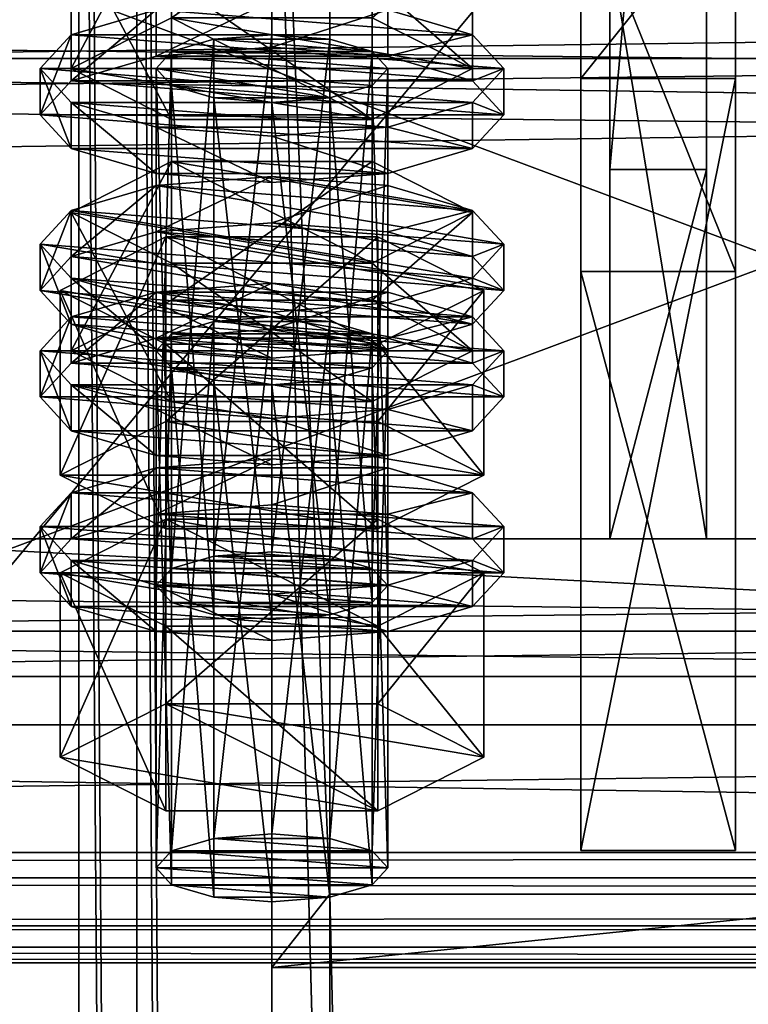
# Model space of a CAD drawing. Header units: millimetres. Extents: x 60485 to 71303, y 100 to 16900.
# Tile 229 of 256: x 63167 to 63205, y 8322 to 8373. Entities that reach past the tile are written whole.
import ezdxf

# ---------------------------------------------------------------- set-up
doc = ezdxf.new("R2010")
doc.units = ezdxf.units.MM
for name, color, linetype in [('1', 7, 'Continuous'), ('1050', 7, 'Continuous'), ('13', 7, 'Continuous'), ('3', 7, 'Continuous'), ('4', 7, 'Continuous'), ('6', 7, 'Continuous'), ('7', 7, 'Continuous'), ('9', 7, 'Continuous')]:
    doc.layers.add(name, color=color, linetype=linetype)

msp = doc.modelspace()

# ---------------------------------------------------------------- meshes
at = {"layer": '1', "color": 7}
mesh = msp.add_polyface(dxfattribs=at)
corners = [(63197.5, 8376.855, 5542.178), (63197.5, 8346.156, 5642.59), (63202.5, 8346.156, 5642.59), (63202.5, 8376.855, 5542.178), (63197.5, 8365.285, 5648.441), (63202.5, 8365.285, 5648.441), (63197.5, 8421.743, 5566.372), (63202.5, 8421.743, 5566.372), (63197.5, 8427.593, 5547.235), (63202.5, 8427.593, 5547.235), (63197.5, 8389.341, 5535.539), (63202.5, 8389.341, 5535.539)]
mesh.append_faces([[corners[k] for k in face] for face in [(0, 2, 3, 3), (1, 5, 2, 2), (4, 7, 5, 5), (6, 9, 7, 7), (8, 11, 9, 9), (10, 3, 11, 11), (1, 6, 4, 4), (8, 0, 10, 10), (3, 9, 11, 11), (7, 2, 5, 5)]], dxfattribs={"vtx0": -1, "color": 7})
mesh.append_faces([[corners[k] for k in face] for face in [(6, 0, 8, 8), (9, 3, 7, 7)]], dxfattribs={"vtx0": -1, "vtx1": -1, "color": 7})
mesh.append_faces([[corners[k] for k in face] for face in [(6, 1, 0, 0), (7, 3, 2, 2)]], dxfattribs={"vtx0": -1, "vtx2": -1, "vtx3": -1, "color": 7})
mesh.append_faces([[corners[k] for k in face] for face in [(0, 1, 2, 2), (1, 4, 5, 5), (4, 6, 7, 7), (6, 8, 9, 9), (8, 10, 11, 11), (10, 0, 3, 3)]], dxfattribs={"vtx2": -1, "vtx3": -1, "color": 7})
at = {"layer": '1050', "color": 161}
mesh = msp.add_polyface(dxfattribs=at)
corners = [(63196, 8380, 2950.03), (63196, 8380, 2850), (63204, 8380, 2850), (63204, 8380, 2950.03), (63196, 8360, 2850), (63204, 8360, 2850), (63196, 8330, 2940.03), (63204, 8330, 2940.03), (63196, 8330, 2960.03), (63204, 8330, 2960.03), (63196, 8370, 2960.03), (63204, 8370, 2960.03)]
mesh.append_faces([[corners[k] for k in face] for face in [(0, 2, 3, 3), (1, 5, 2, 2), (4, 7, 5, 5), (6, 9, 7, 7), (8, 11, 9, 9), (10, 3, 11, 11), (0, 4, 1, 1), (8, 0, 10, 10), (3, 9, 11, 11), (7, 2, 5, 5)]], dxfattribs={"vtx0": -1, "color": 161})
mesh.append_faces([[corners[k] for k in face] for face in [(4, 0, 6, 6), (6, 0, 8, 8), (9, 3, 7, 7)]], dxfattribs={"vtx0": -1, "vtx1": -1, "color": 161})
mesh.append_faces([[corners[k] for k in face] for face in [(7, 3, 2, 2)]], dxfattribs={"vtx0": -1, "vtx2": -1, "vtx3": -1, "color": 161})
mesh.append_faces([[corners[k] for k in face] for face in [(0, 1, 2, 2), (1, 4, 5, 5), (4, 6, 7, 7), (6, 8, 9, 9), (8, 10, 11, 11), (10, 0, 3, 3)]], dxfattribs={"vtx2": -1, "vtx3": -1, "color": 161})
at = {"layer": '13', "color": 20}
mesh = msp.add_polyface(dxfattribs=at)
corners = [(63174.804, 8358.519, 5610.701), (63185.196, 8365.692, 5612.894), (63174.804, 8365.692, 5612.894), (63185.196, 8360.429, 5630.107), (63169.608, 8363.06, 5621.5), (63174, 8343.73, 5563.306), (63174.804, 8371.384, 5568.624), (63174, 8370.506, 5571.492), (63174.804, 8344.607, 5560.437), (63177, 8372.026, 5566.523), (63177, 8345.249, 5558.337), (63180, 8372.261, 5565.755), (63177, 8368.987, 5576.462), (63183, 8368.987, 5576.462), (63180, 8368.752, 5577.23), (63174.804, 8369.629, 5574.361), (63186, 8370.506, 5571.492), (63185.196, 8371.384, 5568.624), (63169.608, 8370.506, 5571.492), (63174.804, 8373.138, 5562.886), (63174.804, 8380.31, 5565.078), (63169.608, 8377.679, 5573.685), (63185.196, 8380.31, 5565.078), (63185.196, 8367.875, 5580.099), (63174.804, 8367.875, 5580.099), (63174.804, 8375.047, 5582.292), (63185.196, 8375.047, 5582.292), (63168, 8368.116, 5570.761), (63169.608, 8369.87, 5565.024), (63169.608, 8372.261, 5565.755), (63168, 8370.506, 5571.492), (63174, 8371.154, 5560.823), (63174, 8373.545, 5561.554), (63180, 8371.624, 5559.286), (63180, 8374.015, 5560.017), (63180, 8364.607, 5582.237), (63174, 8365.077, 5580.7), (63174, 8367.468, 5581.431), (63180, 8366.998, 5582.968), (63169.608, 8366.362, 5576.499), (63169.608, 8368.752, 5577.23), (63190.392, 8369.87, 5565.024), (63192, 8368.116, 5570.761), (63190.392, 8366.362, 5576.499), (63186, 8365.077, 5580.7), (63186, 8367.468, 5581.431), (63190.392, 8368.752, 5577.23), (63192, 8370.506, 5571.492), (63190.392, 8372.261, 5565.755), (63174, 8362.053, 5558.041), (63180, 8364.914, 5557.234), (63174, 8364.444, 5558.772)]
mesh.append_faces([[corners[k] for k in face] for face in [(0, 1, 2, 2), (5, 6, 7, 7), (8, 9, 6, 6), (10, 11, 9, 9), (12, 13, 14, 14), (18, 20, 21, 21), (19, 22, 20, 20), (24, 21, 25, 25), (23, 18, 24, 24), (21, 26, 25, 25), (27, 29, 30, 30), (28, 32, 29, 29), (31, 34, 32, 32), (35, 37, 38, 38), (36, 40, 37, 37), (39, 30, 40, 40), (44, 36, 35, 35), (37, 45, 38, 38), (49, 50, 51, 51)]], dxfattribs={"vtx0": -1, "color": 20})
mesh.append_faces([[corners[k] for k in face] for face in [(3, 4, 2, 2), (13, 12, 15, 15), (13, 15, 7, 7), (16, 7, 6, 6), (17, 6, 9, 9), (23, 19, 18, 18), (26, 21, 20, 20), (41, 31, 28, 28), (42, 28, 27, 27), (43, 27, 39, 39), (44, 39, 36, 36), (45, 37, 40, 40), (46, 40, 30, 30), (47, 30, 29, 29), (48, 29, 32, 32)]], dxfattribs={"vtx0": -1, "vtx2": -1, "vtx3": -1, "color": 20})
mesh.append_faces([[corners[k] for k in face] for face in [(18, 19, 20, 20), (23, 24, 25, 25), (24, 18, 21, 21), (27, 28, 29, 29), (28, 31, 32, 32), (31, 33, 34, 34), (35, 36, 37, 37), (36, 39, 40, 40), (39, 27, 30, 30)]], dxfattribs={"vtx2": -1, "vtx3": -1, "color": 20})
mesh = msp.add_polyface(dxfattribs=at)
corners = [(63190.392, 8363.06, 5621.5), (63174.804, 8365.692, 5612.894), (63185.196, 8365.692, 5612.894), (63180, 8345.484, 5557.568), (63183, 8372.026, 5566.523), (63180, 8372.261, 5565.755), (63183, 8345.249, 5558.337), (63185.196, 8371.384, 5568.624), (63185.196, 8344.607, 5560.437), (63186, 8370.506, 5571.492), (63183, 8368.987, 5576.462), (63174, 8370.506, 5571.492), (63185.196, 8369.629, 5574.361), (63174.804, 8371.384, 5568.624), (63177, 8372.026, 5566.523), (63174.804, 8373.138, 5562.886), (63185.196, 8373.138, 5562.886), (63185.196, 8380.31, 5565.078), (63190.392, 8370.506, 5571.492), (63190.392, 8377.679, 5573.685), (63185.196, 8367.875, 5580.099), (63185.196, 8375.047, 5582.292), (63174.804, 8375.047, 5582.292), (63174.804, 8380.31, 5565.078), (63180, 8371.624, 5559.286), (63186, 8371.154, 5560.823), (63186, 8373.545, 5561.554), (63180, 8374.015, 5560.017), (63190.392, 8369.87, 5565.024), (63190.392, 8372.261, 5565.755), (63192, 8368.116, 5570.761), (63192, 8370.506, 5571.492), (63190.392, 8366.362, 5576.499), (63190.392, 8368.752, 5577.23), (63186, 8365.077, 5580.7), (63186, 8367.468, 5581.431), (63180, 8364.607, 5582.237), (63180, 8366.998, 5582.968), (63174, 8371.154, 5560.823), (63169.608, 8369.87, 5565.024), (63168, 8368.116, 5570.761), (63169.608, 8366.362, 5576.499), (63169.608, 8368.752, 5577.23), (63168, 8370.506, 5571.492), (63169.608, 8372.261, 5565.755), (63174, 8373.545, 5561.554), (63190.392, 8363.16, 5562.972), (63174, 8364.444, 5558.772), (63180, 8364.914, 5557.234), (63186, 8364.444, 5558.772)]
mesh.append_faces([[corners[k] for k in face] for face in [(0, 1, 2, 2), (3, 4, 5, 5), (6, 7, 4, 4), (8, 9, 7, 7), (4, 14, 5, 5), (16, 19, 17, 17), (18, 21, 19, 19), (20, 22, 21, 21), (15, 18, 16, 16), (19, 23, 17, 17), (24, 26, 27, 27), (25, 29, 26, 26), (28, 31, 29, 29), (30, 33, 31, 31), (32, 35, 33, 33), (34, 37, 35, 35), (38, 25, 24, 24), (26, 45, 27, 27), (46, 48, 49, 49)]], dxfattribs={"vtx0": -1, "color": 20})
mesh.append_faces([[corners[k] for k in face] for face in [(10, 11, 12, 12), (12, 11, 9, 9), (9, 13, 7, 7), (7, 14, 4, 4), (18, 15, 20, 20), (21, 23, 19, 19), (25, 38, 28, 28), (28, 39, 30, 30), (30, 40, 32, 32), (32, 41, 34, 34), (35, 42, 33, 33), (33, 43, 31, 31), (31, 44, 29, 29), (29, 45, 26, 26)]], dxfattribs={"vtx0": -1, "vtx1": -1, "color": 20})
mesh.append_faces([[corners[k] for k in face] for face in [(46, 47, 48, 48)]], dxfattribs={"vtx0": -1, "vtx2": -1, "vtx3": -1, "color": 20})
mesh.append_faces([[corners[k] for k in face] for face in [(15, 16, 17, 17), (16, 18, 19, 19), (18, 20, 21, 21), (24, 25, 26, 26), (25, 28, 29, 29), (28, 30, 31, 31), (30, 32, 33, 33), (32, 34, 35, 35), (34, 36, 37, 37)]], dxfattribs={"vtx2": -1, "vtx3": -1, "color": 20})
mesh = msp.add_polyface(dxfattribs=at)
corners = [(63185.196, 8356.765, 5616.439), (63174.804, 8356.765, 5616.439), (63177, 8357.407, 5614.339), (63183, 8357.407, 5614.339), (63180, 8357.642, 5613.57), (63169.608, 8355.888, 5619.308), (63174.804, 8358.519, 5610.701), (63174.804, 8365.692, 5612.894), (63169.608, 8363.06, 5621.5), (63174.804, 8353.257, 5627.914), (63174.804, 8360.429, 5630.107), (63185.196, 8360.429, 5630.107), (63169.608, 8355.251, 5612.839), (63174, 8356.536, 5608.639), (63174, 8358.926, 5609.369), (63169.608, 8357.642, 5613.57), (63180, 8357.006, 5607.101), (63180, 8359.396, 5607.832), (63190.392, 8357.642, 5613.57), (63186, 8358.926, 5609.369), (63174, 8343.73, 5563.306), (63174.804, 8344.607, 5560.437), (63174.804, 8371.384, 5568.624), (63177, 8345.249, 5558.337), (63177, 8372.026, 5566.523), (63180, 8345.484, 5557.568), (63180, 8372.261, 5565.755), (63180, 8341.976, 5569.044), (63177, 8368.987, 5576.462), (63180, 8368.752, 5577.23), (63177, 8342.211, 5568.275), (63174.804, 8369.629, 5574.361), (63174.804, 8342.853, 5566.175), (63174, 8370.506, 5571.492), (63169.03, 8349.452, 5565.055), (63174.515, 8361.792, 5558.894), (63169.03, 8359.015, 5567.979), (63174.515, 8352.229, 5555.97), (63185.485, 8361.792, 5558.894), (63185.485, 8356.237, 5577.064), (63174.515, 8356.237, 5577.064), (63168, 8359.015, 5567.979), (63169.608, 8360.769, 5562.241), (63169.608, 8363.16, 5562.972), (63168, 8361.406, 5568.71), (63174, 8362.053, 5558.041), (63174, 8364.444, 5558.772), (63180, 8362.523, 5556.503), (63180, 8364.914, 5557.234), (63180, 8355.506, 5579.455), (63174, 8355.976, 5577.917), (63174, 8358.367, 5578.648), (63180, 8357.897, 5580.186), (63169.608, 8357.261, 5573.717), (63169.608, 8359.651, 5574.448), (63190.392, 8360.769, 5562.241), (63192, 8359.015, 5567.979), (63190.392, 8357.261, 5573.717), (63186, 8355.976, 5577.917), (63186, 8358.367, 5578.648), (63190.392, 8359.651, 5574.448), (63192, 8361.406, 5568.71)]
mesh.append_faces([[corners[k] for k in face] for face in [(3, 2, 4, 4), (5, 7, 8, 8), (9, 8, 10, 10), (8, 11, 10, 10), (12, 14, 15, 15), (13, 17, 14, 14), (19, 14, 17, 17), (27, 28, 29, 29), (30, 31, 28, 28), (32, 33, 31, 31), (34, 35, 36, 36), (37, 38, 35, 35), (36, 39, 40, 40), (41, 43, 44, 44), (42, 46, 43, 43), (49, 51, 52, 52), (50, 54, 51, 51), (53, 44, 54, 54), (54, 52, 51, 51)]], dxfattribs={"vtx0": -1, "color": 20})
mesh.append_faces([[corners[k] for k in face] for face in [(0, 1, 2, 2), (18, 15, 14, 14), (39, 36, 35, 35), (55, 47, 45, 45), (56, 45, 42, 42), (57, 42, 41, 41), (58, 41, 53, 53), (59, 54, 44, 44), (60, 44, 43, 43), (61, 43, 46, 46)]], dxfattribs={"vtx0": -1, "vtx2": -1, "vtx3": -1, "color": 20})
mesh.append_faces([[corners[k] for k in face] for face in [(5, 6, 7, 7), (9, 5, 8, 8), (12, 13, 14, 14), (13, 16, 17, 17), (20, 21, 22, 22), (21, 23, 24, 24), (23, 25, 26, 26), (32, 20, 33, 33), (41, 42, 43, 43), (42, 45, 46, 46), (45, 47, 48, 48), (49, 50, 51, 51), (50, 53, 54, 54), (53, 41, 44, 44)]], dxfattribs={"vtx2": -1, "vtx3": -1, "color": 20})
mesh = msp.add_polyface(dxfattribs=at)
corners = [(63185.196, 8356.765, 5616.439), (63177, 8357.407, 5614.339), (63183, 8357.407, 5614.339), (63174.804, 8358.519, 5610.701), (63185.196, 8358.519, 5610.701), (63185.196, 8365.692, 5612.894), (63190.392, 8355.888, 5619.308), (63190.392, 8363.06, 5621.5), (63185.196, 8353.257, 5627.914), (63185.196, 8360.429, 5630.107), (63174.804, 8360.429, 5630.107), (63174.804, 8365.692, 5612.894), (63180, 8357.006, 5607.101), (63186, 8356.536, 5608.639), (63186, 8358.926, 5609.369), (63180, 8359.396, 5607.832), (63190.392, 8357.642, 5613.57), (63192, 8355.888, 5619.308), (63169.608, 8357.642, 5613.57), (63174, 8358.926, 5609.369), (63180, 8345.484, 5557.568), (63183, 8345.249, 5558.337), (63183, 8372.026, 5566.523), (63185.196, 8344.607, 5560.437), (63185.196, 8371.384, 5568.624), (63186, 8343.73, 5563.306), (63186, 8370.506, 5571.492), (63185.196, 8369.629, 5574.361), (63185.196, 8342.853, 5566.175), (63183, 8368.987, 5576.462), (63183, 8342.211, 5568.275), (63180, 8368.752, 5577.23), (63174.515, 8352.229, 5555.97), (63185.485, 8352.229, 5555.97), (63185.485, 8361.792, 5558.894), (63190.97, 8359.015, 5567.979), (63185.485, 8356.237, 5577.064), (63174.515, 8361.792, 5558.894), (63180, 8362.523, 5556.503), (63186, 8362.053, 5558.041), (63186, 8364.444, 5558.772), (63180, 8364.914, 5557.234), (63190.392, 8360.769, 5562.241), (63190.392, 8363.16, 5562.972), (63192, 8359.015, 5567.979), (63192, 8361.406, 5568.71), (63190.392, 8357.261, 5573.717), (63190.392, 8359.651, 5574.448), (63186, 8355.976, 5577.917), (63186, 8358.367, 5578.648), (63180, 8357.897, 5580.186), (63174, 8362.053, 5558.041), (63169.608, 8360.769, 5562.241), (63168, 8359.015, 5567.979), (63169.608, 8359.651, 5574.448), (63168, 8361.406, 5568.71), (63169.608, 8363.16, 5562.972), (63174, 8364.444, 5558.772)]
mesh.append_faces([[corners[k] for k in face] for face in [(4, 7, 5, 5), (6, 9, 7, 7), (8, 10, 9, 9), (3, 6, 4, 4), (12, 14, 15, 15), (13, 16, 14, 14), (25, 27, 26, 26), (28, 29, 27, 27), (30, 31, 29, 29), (33, 35, 34, 34), (35, 37, 34, 34), (38, 40, 41, 41), (39, 43, 40, 40), (42, 45, 43, 43), (44, 47, 45, 45), (46, 49, 47, 47), (48, 50, 49, 49), (38, 42, 39, 39)]], dxfattribs={"vtx0": -1, "color": 20})
mesh.append_faces([[corners[k] for k in face] for face in [(0, 1, 2, 2), (9, 11, 7, 7), (17, 18, 16, 16), (16, 19, 14, 14), (36, 37, 35, 35), (42, 51, 44, 44), (44, 52, 46, 46), (46, 53, 48, 48), (50, 54, 49, 49), (49, 55, 47, 47), (47, 56, 45, 45), (45, 57, 43, 43)]], dxfattribs={"vtx0": -1, "vtx1": -1, "color": 20})
mesh.append_faces([[corners[k] for k in face] for face in [(3, 4, 5, 5), (4, 6, 7, 7), (6, 8, 9, 9), (12, 13, 14, 14), (20, 21, 22, 22), (21, 23, 24, 24), (23, 25, 26, 26), (32, 33, 34, 34), (38, 39, 40, 40), (39, 42, 43, 43), (42, 44, 45, 45), (44, 46, 47, 47), (46, 48, 49, 49)]], dxfattribs={"vtx2": -1, "vtx3": -1, "color": 20})
mesh = msp.add_polyface(dxfattribs=at)
corners = [(63174, 8329.111, 5611.121), (63174.804, 8356.765, 5616.439), (63174, 8355.888, 5619.308), (63174.804, 8329.988, 5608.252), (63177, 8357.407, 5614.339), (63177, 8330.631, 5606.152), (63180, 8357.642, 5613.57), (63177, 8327.592, 5616.09), (63174.804, 8355.011, 5622.177), (63177, 8354.369, 5624.277), (63174.804, 8328.234, 5613.99), (63180, 8354.134, 5625.045), (63185.196, 8355.011, 5622.177), (63186, 8355.888, 5619.308), (63185.196, 8353.257, 5627.914), (63174.804, 8353.257, 5627.914), (63174.804, 8360.429, 5630.107), (63190.392, 8355.888, 5619.308), (63174.804, 8358.519, 5610.701), (63169.608, 8355.888, 5619.308), (63168, 8353.497, 5618.577), (63169.608, 8355.251, 5612.839), (63169.608, 8357.642, 5613.57), (63168, 8355.888, 5619.308), (63180, 8349.989, 5630.052), (63174, 8350.459, 5628.515), (63174, 8352.849, 5629.246), (63180, 8352.379, 5630.783), (63169.608, 8351.743, 5624.315), (63169.608, 8354.134, 5625.045), (63190.392, 8355.251, 5612.839), (63174, 8356.536, 5608.639), (63192, 8353.497, 5618.577), (63190.392, 8351.743, 5624.315), (63186, 8350.459, 5628.515), (63190.392, 8354.134, 5625.045), (63192, 8355.888, 5619.308), (63169.608, 8346.15, 5610.056), (63174, 8347.435, 5605.856), (63174, 8349.825, 5606.587), (63169.608, 8348.541, 5610.787), (63180, 8347.905, 5604.319), (63180, 8350.295, 5605.05), (63186, 8347.435, 5605.856), (63190.392, 8348.541, 5610.787), (63186, 8349.825, 5606.587), (63180, 8341.976, 5569.044), (63177, 8342.211, 5568.275), (63177, 8368.987, 5576.462), (63174.804, 8342.853, 5566.175), (63174.804, 8369.629, 5574.361), (63169.03, 8349.452, 5565.055), (63174.515, 8352.229, 5555.97), (63174.515, 8361.792, 5558.894), (63185.485, 8346.674, 5574.14), (63174.515, 8346.674, 5574.14), (63174.515, 8356.237, 5577.064), (63169.03, 8359.015, 5567.979), (63190.97, 8349.452, 5565.055), (63186, 8355.976, 5577.917), (63169.608, 8357.261, 5573.717), (63180, 8355.506, 5579.455), (63174, 8355.976, 5577.917)]
mesh.append_faces([[corners[k] for k in face] for face in [(0, 1, 2, 2), (3, 4, 1, 1), (5, 6, 4, 4), (7, 8, 9, 9), (10, 2, 8, 8), (8, 11, 9, 9), (14, 19, 15, 15), (20, 22, 23, 23), (24, 26, 27, 27), (25, 29, 26, 26), (28, 23, 29, 29), (34, 25, 24, 24), (29, 27, 26, 26), (37, 39, 40, 40), (38, 42, 39, 39), (38, 43, 41, 41), (45, 39, 42, 42), (55, 57, 56, 56), (61, 60, 62, 62)]], dxfattribs={"vtx0": -1, "color": 20})
mesh.append_faces([[corners[k] for k in face] for face in [(59, 60, 61, 61)]], dxfattribs={"vtx0": -1, "vtx1": -1, "color": 20})
mesh.append_faces([[corners[k] for k in face] for face in [(12, 8, 2, 2), (13, 2, 1, 1), (17, 18, 19, 19), (30, 31, 21, 21), (32, 21, 20, 20), (33, 20, 28, 28), (34, 28, 25, 25), (35, 29, 23, 23), (36, 23, 22, 22), (44, 40, 39, 39), (58, 52, 51, 51)]], dxfattribs={"vtx0": -1, "vtx2": -1, "vtx3": -1, "color": 20})
mesh.append_faces([[corners[k] for k in face] for face in [(14, 15, 16, 16), (20, 21, 22, 22), (24, 25, 26, 26), (25, 28, 29, 29), (28, 20, 23, 23), (37, 38, 39, 39), (38, 41, 42, 42), (46, 47, 48, 48), (47, 49, 50, 50), (51, 52, 53, 53), (54, 55, 56, 56), (55, 51, 57, 57)]], dxfattribs={"vtx2": -1, "vtx3": -1, "color": 20})
mesh = msp.add_polyface(dxfattribs=at)
corners = [(63180, 8330.866, 5605.383), (63183, 8357.407, 5614.339), (63180, 8357.642, 5613.57), (63183, 8330.631, 5606.152), (63185.196, 8356.765, 5616.439), (63185.196, 8329.988, 5608.252), (63186, 8355.888, 5619.308), (63186, 8329.111, 5611.121), (63185.196, 8355.011, 5622.177), (63185.196, 8328.234, 5613.99), (63183, 8354.369, 5624.277), (63180, 8354.134, 5625.045), (63174.804, 8355.011, 5622.177), (63174, 8355.888, 5619.308), (63174.804, 8356.765, 5616.439), (63190.392, 8355.888, 5619.308), (63169.608, 8355.888, 5619.308), (63185.196, 8353.257, 5627.914), (63186, 8356.536, 5608.639), (63190.392, 8355.251, 5612.839), (63190.392, 8357.642, 5613.57), (63192, 8353.497, 5618.577), (63192, 8355.888, 5619.308), (63190.392, 8351.743, 5624.315), (63190.392, 8354.134, 5625.045), (63186, 8350.459, 5628.515), (63186, 8352.849, 5629.246), (63180, 8349.989, 5630.052), (63180, 8352.379, 5630.783), (63174, 8356.536, 5608.639), (63180, 8357.006, 5607.101), (63169.608, 8355.251, 5612.839), (63168, 8353.497, 5618.577), (63169.608, 8351.743, 5624.315), (63169.608, 8354.134, 5625.045), (63168, 8355.888, 5619.308), (63180, 8347.905, 5604.319), (63186, 8347.435, 5605.856), (63186, 8349.825, 5606.587), (63180, 8350.295, 5605.05), (63190.392, 8346.15, 5610.056), (63190.392, 8348.541, 5610.787), (63192, 8346.787, 5616.525), (63169.608, 8348.541, 5610.787), (63174, 8349.825, 5606.587), (63186, 8343.73, 5563.306), (63185.196, 8342.853, 5566.175), (63185.196, 8369.629, 5574.361), (63183, 8342.211, 5568.275), (63183, 8368.987, 5576.462), (63180, 8341.976, 5569.044), (63180, 8368.752, 5577.23), (63185.485, 8352.229, 5555.97), (63190.97, 8349.452, 5565.055), (63190.97, 8359.015, 5567.979), (63185.485, 8346.674, 5574.14), (63185.485, 8356.237, 5577.064), (63174.515, 8356.237, 5577.064), (63174.515, 8352.229, 5555.97), (63169.03, 8349.452, 5565.055), (63186, 8355.976, 5577.917), (63180, 8355.506, 5579.455), (63180, 8357.897, 5580.186)]
mesh.append_faces([[corners[k] for k in face] for face in [(0, 1, 2, 2), (3, 4, 1, 1), (5, 6, 4, 4), (7, 8, 6, 6), (9, 10, 8, 8), (19, 22, 20, 20), (21, 24, 22, 22), (23, 26, 24, 24), (25, 28, 26, 26), (29, 18, 30, 30), (36, 38, 39, 39), (37, 41, 38, 38), (53, 56, 54, 54), (55, 57, 56, 56), (58, 53, 52, 52)]], dxfattribs={"vtx0": -1, "color": 20})
mesh.append_faces([[corners[k] for k in face] for face in [(11, 12, 10, 10), (10, 12, 8, 8), (8, 13, 6, 6), (6, 14, 4, 4), (15, 16, 17, 17), (18, 29, 19, 19), (19, 31, 21, 21), (21, 32, 23, 23), (23, 33, 25, 25), (28, 34, 26, 26), (26, 34, 24, 24), (24, 35, 22, 22), (42, 43, 41, 41), (41, 44, 38, 38), (53, 59, 55, 55)]], dxfattribs={"vtx0": -1, "vtx1": -1, "color": 20})
mesh.append_faces([[corners[k] for k in face] for face in [(18, 19, 20, 20), (19, 21, 22, 22), (21, 23, 24, 24), (23, 25, 26, 26), (25, 27, 28, 28), (36, 37, 38, 38), (37, 40, 41, 41), (45, 46, 47, 47), (46, 48, 49, 49), (48, 50, 51, 51), (52, 53, 54, 54), (53, 55, 56, 56), (60, 61, 62, 62)]], dxfattribs={"vtx2": -1, "vtx3": -1, "color": 20})
mesh = msp.add_polyface(dxfattribs=at)
corners = [(63174, 8329.111, 5611.121), (63174.804, 8329.988, 5608.252), (63174.804, 8356.765, 5616.439), (63177, 8330.631, 5606.152), (63177, 8357.407, 5614.339), (63180, 8330.866, 5605.383), (63180, 8357.642, 5613.57), (63180, 8327.357, 5616.859), (63177, 8327.592, 5616.09), (63177, 8354.369, 5624.277), (63180, 8354.134, 5625.045), (63174.804, 8328.234, 5613.99), (63174.804, 8355.011, 5622.177), (63174, 8355.888, 5619.308), (63183, 8330.631, 5606.152), (63185.196, 8329.988, 5608.252), (63186, 8329.111, 5611.121), (63185.196, 8328.234, 5613.99), (63183, 8327.592, 5616.09), (63169.03, 8334.833, 5612.871), (63174.515, 8337.611, 5603.786), (63174.515, 8347.174, 5606.709), (63169.03, 8344.396, 5615.794), (63185.485, 8347.174, 5606.709), (63185.485, 8332.056, 5621.955), (63174.515, 8332.056, 5621.955), (63174.515, 8341.619, 5624.879), (63185.485, 8341.619, 5624.879), (63168, 8344.396, 5615.794), (63169.608, 8346.15, 5610.056), (63169.608, 8348.541, 5610.787), (63168, 8346.787, 5616.525), (63180, 8340.888, 5627.27), (63174, 8341.358, 5625.733), (63174, 8343.749, 5626.463), (63180, 8343.279, 5628.001), (63169.608, 8342.642, 5621.532), (63169.608, 8345.033, 5622.263), (63190.392, 8346.15, 5610.056), (63174, 8347.435, 5605.856), (63192, 8344.396, 5615.794), (63190.392, 8342.642, 5621.532), (63186, 8341.358, 5625.733), (63186, 8343.749, 5626.463), (63190.392, 8345.033, 5622.263), (63192, 8346.787, 5616.525), (63185.196, 8344.607, 5560.437), (63177, 8345.249, 5558.337), (63174.804, 8344.607, 5560.437), (63186, 8343.73, 5563.306), (63174, 8343.73, 5563.306), (63185.196, 8342.853, 5566.175), (63174.804, 8342.853, 5566.175), (63183, 8342.211, 5568.275), (63177, 8342.211, 5568.275), (63185.485, 8346.674, 5574.14), (63169.03, 8349.452, 5565.055), (63174.515, 8346.674, 5574.14)]
mesh.append_faces([[corners[k] for k in face] for face in [(7, 9, 10, 10), (3, 14, 5, 5), (18, 8, 7, 7), (19, 21, 22, 22), (20, 23, 21, 21), (25, 22, 26, 26), (24, 19, 25, 25), (22, 27, 26, 26), (28, 30, 31, 31), (32, 34, 35, 35), (33, 37, 34, 34), (36, 31, 37, 37), (55, 56, 57, 57)]], dxfattribs={"vtx0": -1, "color": 20})
mesh.append_faces([[corners[k] for k in face] for face in [(15, 3, 1, 1), (16, 1, 0, 0), (17, 0, 11, 11), (18, 11, 8, 8), (24, 20, 19, 19), (27, 22, 21, 21), (38, 39, 29, 29), (40, 29, 28, 28), (41, 28, 36, 36), (42, 36, 33, 33), (43, 34, 37, 37), (44, 37, 31, 31), (45, 31, 30, 30), (46, 47, 48, 48), (49, 48, 50, 50), (51, 50, 52, 52), (53, 52, 54, 54)]], dxfattribs={"vtx0": -1, "vtx2": -1, "vtx3": -1, "color": 20})
mesh.append_faces([[corners[k] for k in face] for face in [(0, 1, 2, 2), (1, 3, 4, 4), (3, 5, 6, 6), (7, 8, 9, 9), (8, 11, 12, 12), (11, 0, 13, 13), (19, 20, 21, 21), (24, 25, 26, 26), (25, 19, 22, 22), (28, 29, 30, 30), (32, 33, 34, 34), (33, 36, 37, 37), (36, 28, 31, 31)]], dxfattribs={"vtx2": -1, "vtx3": -1, "color": 20})
mesh = msp.add_polyface(dxfattribs=at)
corners = [(63180, 8330.866, 5605.383), (63183, 8330.631, 5606.152), (63183, 8357.407, 5614.339), (63185.196, 8329.988, 5608.252), (63185.196, 8356.765, 5616.439), (63186, 8329.111, 5611.121), (63186, 8355.888, 5619.308), (63185.196, 8328.234, 5613.99), (63185.196, 8355.011, 5622.177), (63183, 8327.592, 5616.09), (63183, 8354.369, 5624.277), (63180, 8327.357, 5616.859), (63180, 8354.134, 5625.045), (63177, 8330.631, 5606.152), (63174.804, 8329.988, 5608.252), (63174, 8329.111, 5611.121), (63174.804, 8328.234, 5613.99), (63174.515, 8337.611, 5603.786), (63185.485, 8337.611, 5603.786), (63185.485, 8347.174, 5606.709), (63190.97, 8334.833, 5612.871), (63190.97, 8344.396, 5615.794), (63185.485, 8332.056, 5621.955), (63185.485, 8341.619, 5624.879), (63174.515, 8341.619, 5624.879), (63174.515, 8347.174, 5606.709), (63190.392, 8346.15, 5610.056), (63192, 8344.396, 5615.794), (63192, 8346.787, 5616.525), (63190.392, 8348.541, 5610.787), (63190.392, 8342.642, 5621.532), (63190.392, 8345.033, 5622.263), (63186, 8341.358, 5625.733), (63186, 8343.749, 5626.463), (63180, 8340.888, 5627.27), (63180, 8343.279, 5628.001), (63186, 8347.435, 5605.856), (63174, 8347.435, 5605.856), (63169.608, 8346.15, 5610.056), (63168, 8344.396, 5615.794), (63169.608, 8342.642, 5621.532), (63174, 8341.358, 5625.733), (63174, 8343.749, 5626.463), (63169.608, 8345.033, 5622.263), (63168, 8346.787, 5616.525), (63177, 8345.249, 5558.337), (63183, 8345.249, 5558.337), (63180, 8345.484, 5557.568), (63185.196, 8344.607, 5560.437), (63174.804, 8344.607, 5560.437), (63186, 8343.73, 5563.306), (63174, 8343.73, 5563.306), (63185.196, 8342.853, 5566.175), (63174.804, 8342.853, 5566.175), (63183, 8342.211, 5568.275), (63177, 8342.211, 5568.275), (63180, 8341.976, 5569.044)]
mesh.append_faces([[corners[k] for k in face] for face in [(9, 12, 10, 10), (18, 21, 19, 19), (20, 23, 21, 21), (22, 24, 23, 23), (17, 20, 18, 18), (21, 25, 19, 19), (26, 28, 29, 29), (27, 31, 28, 28), (30, 33, 31, 31), (32, 35, 33, 33), (32, 41, 34, 34), (42, 33, 35, 35), (45, 46, 47, 47), (54, 55, 56, 56)]], dxfattribs={"vtx0": -1, "color": 20})
mesh.append_faces([[corners[k] for k in face] for face in [(1, 13, 3, 3), (3, 14, 5, 5), (5, 15, 7, 7), (7, 16, 9, 9), (20, 17, 22, 22), (23, 25, 21, 21), (36, 37, 26, 26), (26, 38, 27, 27), (27, 39, 30, 30), (30, 40, 32, 32), (33, 43, 31, 31), (31, 44, 28, 28), (46, 45, 48, 48), (48, 49, 50, 50), (50, 51, 52, 52), (52, 53, 54, 54)]], dxfattribs={"vtx0": -1, "vtx1": -1, "color": 20})
mesh.append_faces([[corners[k] for k in face] for face in [(0, 1, 2, 2), (1, 3, 4, 4), (3, 5, 6, 6), (5, 7, 8, 8), (7, 9, 10, 10), (9, 11, 12, 12), (17, 18, 19, 19), (18, 20, 21, 21), (20, 22, 23, 23), (26, 27, 28, 28), (27, 30, 31, 31), (30, 32, 33, 33), (32, 34, 35, 35)]], dxfattribs={"vtx2": -1, "vtx3": -1, "color": 20})
at = {"layer": '3', "color": 91}
mesh = msp.add_polyface(dxfattribs=at)
corners = [(63170, 8485, 5564.7), (63230, 8485, 5564.7), (63230, 145.041, 3014.919), (63170, 145.041, 3014.919), (63170, 271.84, 2970.03), (63230, 271.84, 2970.03), (63230, 8485, 5481.045), (63170, 8485, 5481.045), (63170, 145.041, 2970.03), (63227, 8485, 5484.182), (63173, 8485, 5484.182), (63173, 8485, 5561.563), (63227, 8485, 5561.563), (63173, 145.041, 3011.782), (63227, 145.041, 3011.782), (63173, 261.579, 2970.03), (63173, 145.041, 2970.03), (63227, 261.579, 2970.03), (63227, 145.041, 2970.03), (63230, 145.041, 2970.03)]
mesh.append_faces([[corners[k] for k in face] for face in [(0, 2, 3, 3), (4, 6, 7, 7), (4, 3, 8, 8), (0, 4, 7, 7), (12, 13, 14, 14), (15, 11, 10, 10), (13, 15, 16, 16), (17, 10, 9, 9), (17, 14, 18, 18), (12, 17, 9, 9), (8, 13, 16, 16), (18, 2, 19, 19), (5, 1, 6, 6), (2, 5, 19, 19), (5, 18, 19, 19), (15, 8, 16, 16)]], dxfattribs={"vtx0": -1, "color": 91})
mesh.append_faces([[corners[k] for k in face] for face in [(3, 4, 0, 0), (0, 11, 1, 1), (11, 7, 10, 10), (10, 7, 9, 9), (1, 12, 6, 6), (12, 1, 11, 11), (6, 9, 7, 7), (11, 15, 13, 13), (14, 17, 12, 12), (2, 14, 3, 3), (3, 13, 8, 8), (1, 5, 2, 2), (18, 5, 17, 17), (17, 5, 15, 15), (8, 15, 4, 4), (4, 15, 5, 5)]], dxfattribs={"vtx0": -1, "vtx1": -1, "color": 91})
mesh.append_faces([[corners[k] for k in face] for face in [(11, 0, 7, 7), (6, 12, 9, 9), (2, 18, 14, 14), (3, 14, 13, 13)]], dxfattribs={"vtx0": -1, "vtx2": -1, "vtx3": -1, "color": 91})
mesh.append_faces([[corners[k] for k in face] for face in [(0, 1, 2, 2), (4, 5, 6, 6), (12, 11, 13, 13), (17, 15, 10, 10)]], dxfattribs={"vtx2": -1, "vtx3": -1, "color": 91})
mesh = msp.add_polyface(dxfattribs=at)
corners = [(63245, 8374.997, 5531.153), (63155, 8374.997, 5531.153), (63155, 8341.374, 5641.128), (63245, 8341.374, 5641.128), (63155, 8379.778, 5532.615), (63155, 8346.156, 5642.59), (63245, 8379.778, 5532.615), (63245, 8346.156, 5642.59)]
mesh.append_faces([[corners[k] for k in face] for face in [(0, 2, 3, 3), (1, 5, 2, 2), (4, 7, 5, 5), (6, 3, 7, 7), (1, 6, 4, 4), (3, 5, 7, 7)]], dxfattribs={"vtx0": -1, "color": 91})
mesh.append_faces([[corners[k] for k in face] for face in [(0, 1, 2, 2), (1, 4, 5, 5), (4, 6, 7, 7), (6, 0, 3, 3), (1, 0, 6, 6), (3, 2, 5, 5)]], dxfattribs={"vtx2": -1, "vtx3": -1, "color": 91})
at = {"layer": '4', "color": 171}
mesh = msp.add_polyface(dxfattribs=at)
corners = [(63217, 6827.199, 4974.204), (63183, 6827.199, 4974.204), (63183, 8327.739, 3030.03), (63217, 8327.739, 3030.03), (63183, 6882.39, 4991.078), (63183, 8395.952, 3030.03), (63217, 6882.39, 4991.078), (63217, 8395.952, 3030.03), (63220, 6824.133, 4973.267), (63220, 6885.456, 4992.015), (63220, 8399.742, 3030.03), (63220, 8323.949, 3030.03), (63180, 6885.456, 4992.015), (63180, 8399.742, 3030.03), (63180, 6824.133, 4973.267), (63180, 8323.949, 3030.03)]
mesh.append_faces([[corners[k] for k in face] for face in [(0, 2, 3, 3), (1, 5, 2, 2), (4, 7, 5, 5), (6, 3, 7, 7), (8, 10, 11, 11), (9, 13, 10, 10), (12, 15, 13, 13), (14, 11, 15, 15)]], dxfattribs={"vtx0": -1, "color": 171})
mesh.append_faces([[corners[k] for k in face] for face in [(9, 6, 12, 12), (6, 8, 0, 0), (0, 8, 1, 1), (12, 4, 14, 14), (4, 12, 6, 6), (14, 1, 8, 8), (11, 3, 15, 15), (3, 10, 7, 7), (7, 10, 5, 5), (15, 2, 13, 13), (2, 15, 3, 3), (13, 5, 10, 10)]], dxfattribs={"vtx0": -1, "vtx1": -1, "color": 171})
mesh.append_faces([[corners[k] for k in face] for face in [(6, 9, 8, 8), (14, 4, 1, 1), (3, 11, 10, 10), (13, 2, 5, 5)]], dxfattribs={"vtx0": -1, "vtx2": -1, "vtx3": -1, "color": 171})
mesh.append_faces([[corners[k] for k in face] for face in [(0, 1, 2, 2), (1, 4, 5, 5), (4, 6, 7, 7), (6, 0, 3, 3), (8, 9, 10, 10), (9, 12, 13, 13), (12, 14, 15, 15), (14, 8, 11, 11)]], dxfattribs={"vtx2": -1, "vtx3": -1, "color": 171})
at = {"layer": '6', "color": 2}
mesh = msp.add_polyface(dxfattribs=at)
corners = [(63173, 8445, 2973.03), (63227, 8445, 2973.03), (63227, 281.652, 2973.03), (63173, 281.652, 2973.03), (63227, 8445, 3027.03), (63227, 458.279, 3027.03), (63173, 8445, 3027.03), (63173, 458.279, 3027.03), (63170, 8445, 2970.03), (63170, 8445, 3030.03), (63170, 468.091, 3030.03), (63170, 271.84, 2970.03), (63230, 8445, 3030.03), (63230, 468.091, 3030.03), (63230, 8445, 2970.03), (63230, 271.84, 2970.03)]
mesh.append_faces([[corners[k] for k in face] for face in [(0, 2, 3, 3), (1, 5, 2, 2), (4, 7, 5, 5), (6, 3, 7, 7), (8, 10, 11, 11), (9, 13, 10, 10), (12, 15, 13, 13), (14, 11, 15, 15)]], dxfattribs={"vtx0": -1, "color": 2})
mesh.append_faces([[corners[k] for k in face] for face in [(9, 6, 12, 12), (6, 8, 0, 0), (0, 8, 1, 1), (12, 4, 14, 14), (4, 12, 6, 6), (14, 1, 8, 8), (11, 3, 15, 15), (3, 10, 7, 7), (7, 10, 5, 5), (15, 2, 13, 13), (2, 15, 3, 3), (13, 5, 10, 10)]], dxfattribs={"vtx0": -1, "vtx1": -1, "color": 2})
mesh.append_faces([[corners[k] for k in face] for face in [(6, 9, 8, 8), (14, 4, 1, 1), (3, 11, 10, 10), (13, 2, 5, 5)]], dxfattribs={"vtx0": -1, "vtx2": -1, "vtx3": -1, "color": 2})
mesh.append_faces([[corners[k] for k in face] for face in [(0, 1, 2, 2), (1, 4, 5, 5), (4, 6, 7, 7), (6, 0, 3, 3), (8, 9, 10, 10), (9, 12, 13, 13), (12, 14, 15, 15), (14, 8, 11, 11)]], dxfattribs={"vtx2": -1, "vtx3": -1, "color": 2})
at = {"layer": '7', "color": 6}
mesh = msp.add_polyface(dxfattribs=at)
corners = [(63250, 8325, 2970.03), (63150, 8325, 2970.03), (63150, 8445, 2970.03), (63250, 8445, 2970.03), (63150, 8325, 2960.03), (63150, 8445, 2960.03), (63250, 8325, 2960.03), (63250, 8445, 2960.03)]
mesh.append_faces([[corners[k] for k in face] for face in [(0, 2, 3, 3), (1, 5, 2, 2), (4, 7, 5, 5), (6, 3, 7, 7), (1, 6, 4, 4), (3, 5, 7, 7)]], dxfattribs={"vtx0": -1, "color": 6})
mesh.append_faces([[corners[k] for k in face] for face in [(0, 1, 2, 2), (1, 4, 5, 5), (4, 6, 7, 7), (6, 0, 3, 3), (1, 0, 6, 6), (3, 2, 5, 5)]], dxfattribs={"vtx2": -1, "vtx3": -1, "color": 6})
at = {"layer": '9', "color": 243}
mesh = msp.add_polyface(dxfattribs=at)
corners = [(63500, 8328.584, 5522.19), (63500, 8373.529, 5535.938), (60500, 8373.529, 5535.938), (60500, 8328.584, 5522.19), (63500, 8339.013, 5648.777), (60500, 8339.013, 5648.777), (63500, 8374.395, 5659.6), (60500, 8374.395, 5659.6), (63500, 8378.198, 5647.168), (60500, 8378.198, 5647.168), (63500, 8380.11, 5647.753), (60500, 8380.11, 5647.753), (63500, 8375.722, 5662.097), (60500, 8375.722, 5662.097), (63500, 8336.516, 5650.104), (60500, 8336.516, 5650.104), (63500, 8371.031, 5537.265), (60500, 8371.031, 5537.265), (63500, 8329.912, 5524.688), (60500, 8329.912, 5524.688), (63500, 8326.109, 5537.119), (60500, 8326.109, 5537.119), (63500, 8324.197, 5536.534), (60500, 8324.197, 5536.534)]
mesh.append_faces([[corners[k] for k in face] for face in [(0, 2, 3, 3), (1, 5, 2, 2), (4, 7, 5, 5), (6, 9, 7, 7), (8, 11, 9, 9), (10, 13, 11, 11), (12, 15, 13, 13), (14, 17, 15, 15), (16, 19, 17, 17), (18, 21, 19, 19), (20, 23, 21, 21), (22, 3, 23, 23), (20, 0, 22, 22), (8, 12, 10, 10), (11, 7, 9, 9), (23, 19, 21, 21)]], dxfattribs={"vtx0": -1, "color": 243})
mesh.append_faces([[corners[k] for k in face] for face in [(1, 16, 4, 4), (16, 0, 18, 18), (18, 0, 20, 20), (12, 6, 14, 14), (14, 4, 16, 16), (3, 19, 23, 23), (19, 2, 17, 17), (17, 2, 15, 15), (15, 5, 13, 13)]], dxfattribs={"vtx0": -1, "vtx1": -1, "color": 243})
mesh.append_faces([[corners[k] for k in face] for face in [(16, 1, 0, 0), (12, 8, 6, 6), (14, 6, 4, 4), (7, 11, 13, 13), (19, 3, 2, 2), (15, 2, 5, 5), (13, 5, 7, 7)]], dxfattribs={"vtx0": -1, "vtx2": -1, "vtx3": -1, "color": 243})
mesh.append_faces([[corners[k] for k in face] for face in [(0, 1, 2, 2), (1, 4, 5, 5), (4, 6, 7, 7), (6, 8, 9, 9), (8, 10, 11, 11), (10, 12, 13, 13), (12, 14, 15, 15), (14, 16, 17, 17), (16, 18, 19, 19), (18, 20, 21, 21), (20, 22, 23, 23), (22, 0, 3, 3)]], dxfattribs={"vtx2": -1, "vtx3": -1, "color": 243})
mesh = msp.add_polyface(dxfattribs=at)
corners = [(66100, 8328.584, 5522.19), (66100, 8373.529, 5535.938), (62900, 8373.529, 5535.938), (62900, 8328.584, 5522.19), (66100, 8339.013, 5648.777), (62900, 8339.013, 5648.777), (66100, 8374.395, 5659.6), (62900, 8374.395, 5659.6), (66100, 8378.198, 5647.168), (62900, 8378.198, 5647.168), (66100, 8380.11, 5647.753), (62900, 8380.11, 5647.753), (66100, 8375.722, 5662.097), (62900, 8375.722, 5662.097), (66100, 8336.516, 5650.104), (62900, 8336.516, 5650.104), (66100, 8371.031, 5537.265), (62900, 8371.031, 5537.265), (66100, 8329.912, 5524.688), (62900, 8329.912, 5524.688), (66100, 8326.109, 5537.119), (62900, 8326.109, 5537.119), (66100, 8324.197, 5536.534), (62900, 8324.197, 5536.534)]
mesh.append_faces([[corners[k] for k in face] for face in [(0, 2, 3, 3), (1, 5, 2, 2), (4, 7, 5, 5), (6, 9, 7, 7), (8, 11, 9, 9), (10, 13, 11, 11), (12, 15, 13, 13), (14, 17, 15, 15), (16, 19, 17, 17), (18, 21, 19, 19), (20, 23, 21, 21), (22, 3, 23, 23), (20, 0, 22, 22), (8, 12, 10, 10), (11, 7, 9, 9)]], dxfattribs={"vtx0": -1, "color": 243})
mesh.append_faces([[corners[k] for k in face] for face in [(1, 16, 4, 4), (16, 0, 18, 18), (18, 0, 20, 20), (12, 6, 14, 14), (14, 4, 16, 16), (3, 19, 23, 23), (19, 2, 17, 17), (17, 2, 15, 15), (15, 5, 13, 13), (13, 7, 11, 11)]], dxfattribs={"vtx0": -1, "vtx1": -1, "color": 243})
mesh.append_faces([[corners[k] for k in face] for face in [(16, 1, 0, 0), (12, 8, 6, 6), (14, 6, 4, 4), (19, 3, 2, 2), (15, 2, 5, 5), (13, 5, 7, 7)]], dxfattribs={"vtx0": -1, "vtx2": -1, "vtx3": -1, "color": 243})
mesh.append_faces([[corners[k] for k in face] for face in [(21, 23, 19, 19)]], dxfattribs={"vtx1": -1, "color": 243})
mesh.append_faces([[corners[k] for k in face] for face in [(0, 1, 2, 2), (1, 4, 5, 5), (4, 6, 7, 7), (6, 8, 9, 9), (8, 10, 11, 11), (10, 12, 13, 13), (12, 14, 15, 15), (14, 16, 17, 17), (16, 18, 19, 19), (18, 20, 21, 21), (20, 22, 23, 23), (22, 0, 3, 3)]], dxfattribs={"vtx2": -1, "vtx3": -1, "color": 243})

doc.saveas('drawing.dxf')
